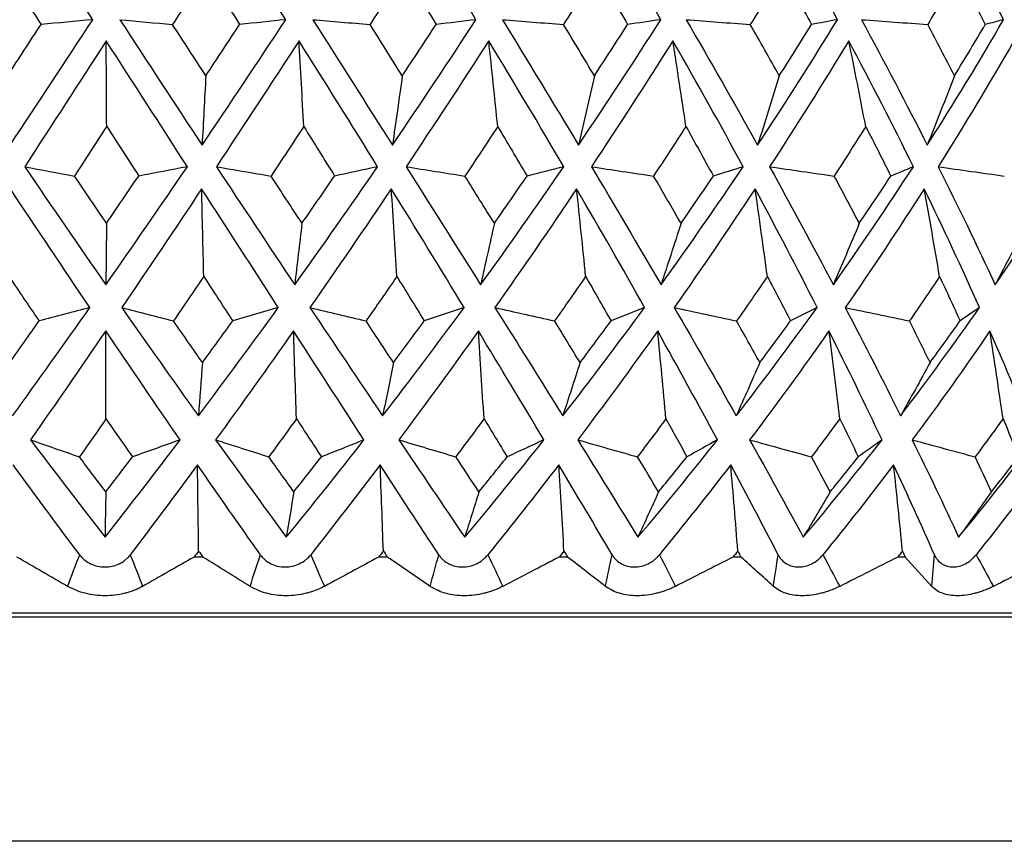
# Paper-space layout '_Right' of a CAD drawing. Header units: millimetres. Extents: x -233 to 25, y -3 to 362.
# Tile 7 of 12: x -1 to 12, y 130 to 141. Entities that reach past the tile are written whole.
import ezdxf

# ---------------------------------------------------------------- set-up
doc = ezdxf.new("R2010")
doc.units = ezdxf.units.MM

psp = doc.layouts.new('_Right')

# ---------------------------------------------------------------- linework, layer by layer
at = {"color": 7, "linetype": 'Continuous', "lineweight": 25}
for p, q in [((1.562, 134.003), (1.444, 134.003)), ((4.028, 134.003), (3.912, 134.003)), ((6.438, 134.003), (6.326, 134.003)), ((8.757, 134.003), (8.65, 134.003)), ((10.953, 134.003), (10.853, 134.003)), ((20.25, 133.25), (-20.25, 133.25)), ((20.732, 133.2), (-20.732, 133.2)), ((19, 130.2), (-19, 130.2))]:
    psp.add_line(p, q, dxfattribs=at)
for points in [[(0.088, 141.19), (-0.284, 141.767), (-0.656, 142.345), (-1.027, 142.924)], [(2.669, 141.19), (2.305, 141.767), (1.938, 142.345), (1.567, 142.924)], [(5.213, 141.19), (4.861, 141.767), (4.504, 142.345), (4.14, 142.924)], [(7.684, 141.19), (7.35, 141.767), (7.006, 142.345), (6.654, 142.924)], [(10.047, 141.19), (9.735, 141.767), (9.411, 142.345), (9.075, 142.924)], [(12.268, 141.19), (11.983, 141.767), (11.683, 142.345), (11.368, 142.924)], [(-1.054, 141.829), (-0.903, 141.594), (-0.753, 141.36), (-0.603, 141.126)], [(1.608, 141.829), (1.457, 141.594), (1.307, 141.36), (1.156, 141.126)], [(1.608, 141.829), (1.757, 141.594), (1.905, 141.36), (2.053, 141.126)], [(4.247, 141.829), (4.097, 141.594), (3.947, 141.36), (3.797, 141.126)], [(4.247, 141.829), (4.393, 141.594), (4.537, 141.36), (4.68, 141.126)], [(6.827, 141.829), (6.68, 141.594), (6.533, 141.36), (6.384, 141.126)], [(6.827, 141.829), (6.966, 141.594), (7.104, 141.36), (7.241, 141.126)], [(9.31, 141.829), (9.169, 141.594), (9.026, 141.36), (8.882, 141.126)], [(9.31, 141.829), (9.443, 141.594), (9.572, 141.36), (9.7, 141.126)], [(11.663, 141.829), (11.529, 141.594), (11.393, 141.36), (11.255, 141.126)], [(11.663, 141.829), (11.786, 141.594), (11.906, 141.36), (12.024, 141.126)], [(-1.016, 139.513), (-0.648, 140.069), (-0.28, 140.628), (0.088, 141.19)], [(0.088, 141.19), (-0.142, 141.169), (-0.372, 141.147), (-0.603, 141.126)], [(0.452, 141.19), (0.686, 141.169), (0.921, 141.147), (1.156, 141.126)], [(0.452, 141.19), (0.818, 140.628), (1.184, 140.069), (1.551, 139.513)], [(1.551, 139.513), (1.927, 140.069), (2.3, 140.628), (2.669, 141.19)], [(2.669, 141.19), (2.464, 141.169), (2.259, 141.147), (2.053, 141.126)], [(3.03, 141.19), (3.285, 141.169), (3.541, 141.147), (3.797, 141.126)], [(3.03, 141.19), (3.388, 140.628), (3.744, 140.069), (4.096, 139.513)], [(4.096, 139.513), (4.475, 140.069), (4.847, 140.628), (5.213, 141.19)], [(5.213, 141.19), (5.036, 141.169), (4.858, 141.147), (4.68, 141.126)], [(5.566, 141.19), (5.911, 140.628), (6.25, 140.069), (6.584, 139.513)], [(5.566, 141.19), (5.838, 141.169), (6.111, 141.147), (6.384, 141.126)], [(6.584, 139.513), (6.96, 140.069), (7.326, 140.628), (7.684, 141.19)], [(7.684, 141.19), (7.537, 141.169), (7.389, 141.147), (7.241, 141.126)], [(8.023, 141.19), (8.351, 140.628), (8.669, 140.069), (8.979, 139.513)], [(8.023, 141.19), (8.309, 141.169), (8.596, 141.147), (8.882, 141.126)], [(8.979, 139.513), (9.347, 140.069), (9.703, 140.628), (10.047, 141.19)], [(10.047, 141.19), (9.932, 141.169), (9.816, 141.147), (9.7, 141.126)], [(10.368, 141.19), (10.673, 140.628), (10.967, 140.069), (11.248, 139.513)], [(10.368, 141.19), (10.664, 141.169), (10.96, 141.147), (11.255, 141.126)], [(11.248, 139.513), (11.603, 140.069), (11.943, 140.628), (12.268, 141.19)], [(12.268, 141.19), (12.187, 141.169), (12.106, 141.147), (12.024, 141.126)], [(-1.049, 140.44), (-0.901, 140.668), (-0.752, 140.897), (-0.603, 141.126)], [(1.601, 140.44), (1.453, 140.668), (1.305, 140.897), (1.156, 141.126)], [(1.601, 140.44), (1.752, 140.668), (1.903, 140.897), (2.053, 141.126)], [(4.228, 140.44), (4.085, 140.668), (3.941, 140.897), (3.797, 141.126)], [(4.228, 140.44), (4.38, 140.668), (4.53, 140.897), (4.68, 141.126)], [(6.797, 140.44), (6.66, 140.668), (6.523, 140.897), (6.384, 141.126)], [(6.797, 140.44), (6.946, 140.668), (7.094, 140.897), (7.241, 141.126)], [(9.269, 140.44), (9.142, 140.668), (9.013, 140.897), (8.882, 141.126)], [(9.269, 140.44), (9.415, 140.668), (9.558, 140.897), (9.7, 141.126)], [(11.612, 140.44), (11.495, 140.668), (11.376, 140.897), (11.255, 141.126)], [(11.612, 140.44), (11.751, 140.668), (11.889, 140.897), (12.024, 141.126)], [(0.269, 140.908), (-0.095, 140.344), (-0.458, 139.783), (-0.821, 139.224)], [(0.275, 139.761), (0.273, 140.145), (0.271, 140.527), (0.269, 140.908)], [(1.354, 139.224), (0.994, 139.783), (0.632, 140.344), (0.269, 140.908)], [(2.847, 140.908), (2.481, 140.344), (2.112, 139.783), (1.742, 139.224)], [(2.91, 139.761), (2.89, 140.145), (2.869, 140.527), (2.847, 140.908)], [(3.898, 139.224), (3.552, 139.783), (3.201, 140.344), (2.847, 140.908)], [(5.384, 140.908), (5.021, 140.344), (4.653, 139.783), (4.279, 139.224)], [(6.387, 139.224), (6.06, 139.783), (5.726, 140.344), (5.384, 140.908)], [(5.504, 139.761), (5.465, 140.145), (5.425, 140.527), (5.384, 140.908)], [(7.846, 140.908), (7.491, 140.344), (7.128, 139.783), (6.757, 139.224)], [(8.786, 139.224), (8.483, 139.783), (8.17, 140.344), (7.846, 140.908)], [(8.021, 139.761), (7.964, 140.145), (7.906, 140.527), (7.846, 140.908)], [(10.198, 140.908), (9.856, 140.344), (9.503, 139.783), (9.14, 139.224)], [(11.062, 139.224), (10.787, 139.783), (10.499, 140.344), (10.198, 140.908)], [(10.425, 139.761), (10.351, 140.145), (10.276, 140.527), (10.198, 140.908)], [(12.407, 140.908), (12.083, 140.344), (11.745, 139.783), (11.394, 139.224)], [(1.601, 140.44), (1.584, 140.128), (1.568, 139.82), (1.551, 139.513)], [(4.228, 140.44), (4.185, 140.128), (4.141, 139.82), (4.096, 139.513)], [(6.797, 140.44), (6.726, 140.128), (6.656, 139.82), (6.584, 139.513)], [(9.269, 140.44), (9.174, 140.128), (9.077, 139.82), (8.979, 139.513)], [(11.612, 140.44), (11.492, 140.128), (11.371, 139.82), (11.248, 139.513)], [(0.275, 139.761), (0.132, 139.54), (-0.011, 139.319), (-0.155, 139.099)], [(0.275, 139.761), (0.418, 139.54), (0.561, 139.319), (0.703, 139.099)], [(2.91, 139.761), (2.765, 139.54), (2.619, 139.319), (2.473, 139.099)], [(2.91, 139.761), (3.049, 139.54), (3.186, 139.319), (3.323, 139.099)], [(5.504, 139.761), (5.359, 139.54), (5.213, 139.319), (5.066, 139.099)], [(5.504, 139.761), (5.636, 139.54), (5.767, 139.319), (5.897, 139.099)], [(8.021, 139.761), (7.878, 139.54), (7.733, 139.319), (7.588, 139.099)], [(8.021, 139.761), (8.145, 139.54), (8.267, 139.319), (8.388, 139.099)], [(10.425, 139.761), (10.286, 139.54), (10.145, 139.319), (10.003, 139.099)], [(10.425, 139.761), (10.539, 139.54), (10.651, 139.319), (10.761, 139.099)], [(-0.821, 139.224), (-0.599, 139.182), (-0.377, 139.14), (-0.155, 139.099)], [(-0.821, 139.224), (-0.461, 138.693), (-0.099, 138.167), (0.264, 137.645)], [(0.264, 137.645), (0.629, 138.167), (0.993, 138.693), (1.354, 139.224)], [(1.354, 139.224), (1.138, 139.182), (0.921, 139.14), (0.703, 139.099)], [(1.742, 139.224), (1.985, 139.182), (2.229, 139.14), (2.473, 139.099)], [(1.742, 139.224), (2.092, 138.693), (2.441, 138.167), (2.789, 137.645)], [(2.789, 137.645), (3.164, 138.167), (3.533, 138.693), (3.898, 139.224)], [(3.898, 139.224), (3.707, 139.182), (3.515, 139.14), (3.323, 139.099)], [(4.279, 139.224), (4.615, 138.693), (4.948, 138.167), (5.276, 137.645)], [(4.279, 139.224), (4.541, 139.182), (4.803, 139.14), (5.066, 139.099)], [(5.276, 137.645), (5.653, 138.167), (6.024, 138.693), (6.387, 139.224)], [(6.387, 139.224), (6.224, 139.182), (6.061, 139.14), (5.897, 139.099)], [(6.757, 139.224), (7.074, 138.693), (7.384, 138.167), (7.688, 137.645)], [(6.757, 139.224), (7.034, 139.182), (7.311, 139.14), (7.588, 139.099)], [(7.688, 137.645), (8.064, 138.167), (8.43, 138.693), (8.786, 139.224)], [(8.786, 139.224), (8.654, 139.182), (8.521, 139.14), (8.388, 139.099)], [(9.14, 139.224), (9.433, 138.693), (9.717, 138.167), (9.992, 137.645)], [(9.14, 139.224), (9.427, 139.182), (9.715, 139.14), (10.003, 139.099)], [(9.992, 137.645), (10.361, 138.167), (10.718, 138.693), (11.062, 139.224)], [(11.062, 139.224), (10.963, 139.182), (10.862, 139.14), (10.761, 139.099)], [(11.394, 139.224), (11.66, 138.693), (11.914, 138.167), (12.156, 137.645)], [(11.394, 139.224), (11.689, 139.182), (11.983, 139.14), (12.278, 139.099)], [(12.156, 137.645), (12.513, 138.167), (12.855, 138.693), (13.183, 139.224)], [(0.273, 138.467), (0.13, 138.677), (-0.012, 138.888), (-0.155, 139.099)], [(0.273, 138.467), (0.417, 138.677), (0.56, 138.888), (0.703, 139.099)], [(2.886, 138.467), (2.749, 138.677), (2.611, 138.888), (2.473, 139.099)], [(2.886, 138.467), (3.033, 138.677), (3.178, 138.888), (3.323, 139.099)], [(5.459, 138.467), (5.328, 138.677), (5.197, 138.888), (5.066, 139.099)], [(5.459, 138.467), (5.606, 138.677), (5.752, 138.888), (5.897, 139.099)], [(7.955, 138.467), (7.833, 138.677), (7.711, 138.888), (7.588, 139.099)], [(7.955, 138.467), (8.101, 138.677), (8.245, 138.888), (8.388, 139.099)], [(10.339, 138.467), (10.228, 138.677), (10.117, 138.888), (10.003, 139.099)], [(10.339, 138.467), (10.482, 138.677), (10.623, 138.888), (10.761, 139.099)], [(0.05, 137.34), (-0.305, 137.866), (-0.659, 138.395), (-1.013, 138.928)], [(1.545, 138.928), (1.19, 138.395), (0.834, 137.866), (0.476, 137.34)], [(2.57, 137.34), (2.231, 137.866), (1.889, 138.395), (1.545, 138.928)], [(1.573, 137.755), (1.564, 138.148), (1.555, 138.539), (1.545, 138.928)], [(4.081, 138.928), (3.722, 138.395), (3.359, 137.866), (2.993, 137.34)], [(5.054, 137.34), (4.735, 137.866), (4.41, 138.395), (4.081, 138.928)], [(4.156, 137.755), (4.132, 138.148), (4.107, 138.539), (4.081, 138.928)], [(6.559, 138.928), (6.202, 138.395), (5.838, 137.866), (5.467, 137.34)], [(7.467, 137.34), (7.172, 137.866), (6.87, 138.395), (6.559, 138.928)], [(6.68, 137.755), (6.641, 138.148), (6.601, 138.539), (6.559, 138.928)], [(8.946, 138.928), (8.594, 138.395), (8.234, 137.866), (7.865, 137.34)], [(9.775, 137.34), (9.509, 137.866), (9.232, 138.395), (8.946, 138.928)], [(9.11, 137.755), (9.057, 138.148), (9.002, 138.539), (8.946, 138.928)], [(11.207, 138.928), (10.867, 138.395), (10.515, 137.866), (10.152, 137.34)], [(11.946, 137.34), (11.712, 137.866), (11.466, 138.395), (11.207, 138.928)], [(11.413, 137.755), (11.346, 138.148), (11.278, 138.539), (11.207, 138.928)], [(0.273, 138.467), (0.27, 138.19), (0.267, 137.916), (0.264, 137.645)], [(2.886, 138.467), (2.854, 138.19), (2.822, 137.916), (2.789, 137.645)], [(5.459, 138.467), (5.398, 138.19), (5.337, 137.916), (5.276, 137.645)], [(7.955, 138.467), (7.867, 138.19), (7.778, 137.916), (7.688, 137.645)], [(10.339, 138.467), (10.224, 138.19), (10.109, 137.916), (9.992, 137.645)], [(12.578, 138.467), (12.439, 138.19), (12.298, 137.916), (12.156, 137.645)], [(-1.031, 137.755), (-0.898, 137.557), (-0.764, 137.358), (-0.629, 137.161)], [(1.573, 137.755), (1.439, 137.557), (1.304, 137.358), (1.169, 137.161)], [(1.573, 137.755), (1.702, 137.557), (1.831, 137.358), (1.96, 137.161)], [(4.156, 137.755), (4.019, 137.557), (3.881, 137.358), (3.743, 137.161)], [(4.156, 137.755), (4.278, 137.557), (4.4, 137.358), (4.522, 137.161)], [(6.68, 137.755), (6.542, 137.557), (6.404, 137.358), (6.265, 137.161)], [(6.68, 137.755), (6.794, 137.557), (6.907, 137.358), (7.02, 137.161)], [(9.11, 137.755), (8.974, 137.557), (8.837, 137.358), (8.698, 137.161)], [(9.11, 137.755), (9.215, 137.557), (9.318, 137.358), (9.42, 137.161)], [(11.413, 137.755), (11.28, 137.557), (11.146, 137.358), (11.01, 137.161)], [(11.413, 137.755), (11.506, 137.557), (11.597, 137.358), (11.687, 137.161)], [(-0.984, 135.891), (-0.639, 136.369), (-0.294, 136.852), (0.05, 137.34)], [(0.05, 137.34), (-0.176, 137.28), (-0.403, 137.22), (-0.629, 137.161)], [(0.476, 137.34), (0.818, 136.852), (1.159, 136.369), (1.501, 135.891)], [(0.476, 137.34), (0.707, 137.28), (0.938, 137.22), (1.169, 137.161)], [(1.501, 135.891), (1.861, 136.369), (2.217, 136.852), (2.57, 137.34)], [(2.57, 137.34), (2.367, 137.28), (2.164, 137.22), (1.96, 137.161)], [(2.993, 137.34), (3.319, 136.852), (3.643, 136.369), (3.965, 135.891)], [(2.993, 137.34), (3.242, 137.28), (3.493, 137.22), (3.743, 137.161)], [(3.965, 135.891), (4.334, 136.369), (4.697, 136.852), (5.054, 137.34)], [(5.054, 137.34), (4.877, 137.28), (4.7, 137.22), (4.522, 137.161)], [(5.467, 137.34), (5.774, 136.852), (6.076, 136.369), (6.374, 135.891)], [(5.467, 137.34), (5.733, 137.28), (5.998, 137.22), (6.265, 137.161)], [(6.374, 135.891), (6.746, 136.369), (7.11, 136.852), (7.467, 137.34)], [(7.467, 137.34), (7.319, 137.28), (7.17, 137.22), (7.02, 137.161)], [(7.865, 137.34), (8.148, 136.852), (8.424, 136.369), (8.693, 135.891)], [(7.865, 137.34), (8.142, 137.28), (8.42, 137.22), (8.698, 137.161)], [(8.693, 135.891), (9.063, 136.369), (9.424, 136.852), (9.775, 137.34)], [(9.775, 137.34), (9.657, 137.28), (9.539, 137.22), (9.42, 137.161)], [(10.152, 137.34), (10.407, 136.852), (10.653, 136.369), (10.89, 135.891)], [(10.152, 137.34), (10.438, 137.28), (10.724, 137.22), (11.01, 137.161)], [(10.89, 135.891), (11.254, 136.369), (11.606, 136.852), (11.946, 137.34)], [(11.946, 137.34), (11.861, 137.28), (11.774, 137.22), (11.687, 137.161)], [(-1.02, 136.604), (-0.889, 136.789), (-0.759, 136.975), (-0.629, 137.161)], [(1.556, 136.604), (1.427, 136.789), (1.298, 136.975), (1.169, 137.161)], [(1.556, 136.604), (1.691, 136.789), (1.826, 136.975), (1.96, 137.161)], [(4.11, 136.604), (3.988, 136.789), (3.865, 136.975), (3.743, 137.161)], [(4.11, 136.604), (4.248, 136.789), (4.385, 136.975), (4.522, 137.161)], [(6.606, 136.604), (6.492, 136.789), (6.379, 136.975), (6.265, 137.161)], [(6.606, 136.604), (6.745, 136.789), (6.883, 136.975), (7.02, 137.161)], [(9.009, 136.604), (8.906, 136.789), (8.803, 136.975), (8.698, 137.161)], [(9.009, 136.604), (9.147, 136.789), (9.284, 136.975), (9.42, 137.161)], [(11.286, 136.604), (11.195, 136.789), (11.103, 136.975), (11.01, 137.161)], [(11.286, 136.604), (11.421, 136.789), (11.555, 136.975), (11.687, 137.161)], [(0.262, 137.027), (-0.073, 136.536), (-0.408, 136.05), (-0.743, 135.57)], [(1.259, 135.57), (0.927, 136.05), (0.595, 136.536), (0.262, 137.027)], [(0.266, 135.852), (0.265, 136.245), (0.264, 136.636), (0.262, 137.027)], [(2.773, 137.027), (2.428, 136.536), (2.081, 136.05), (1.732, 135.57)], [(3.716, 135.57), (3.405, 136.05), (3.09, 136.536), (2.773, 137.027)], [(2.813, 135.852), (2.8, 136.245), (2.787, 136.636), (2.773, 137.027)], [(5.245, 137.027), (4.895, 136.536), (4.541, 136.05), (4.182, 135.57)], [(6.122, 135.57), (5.835, 136.05), (5.542, 136.536), (5.245, 137.027)], [(5.321, 135.852), (5.297, 136.245), (5.271, 136.636), (5.245, 137.027)], [(7.643, 137.027), (7.293, 136.536), (6.937, 136.05), (6.574, 135.57)], [(8.441, 135.57), (8.183, 136.05), (7.916, 136.536), (7.643, 137.027)], [(7.754, 135.852), (7.718, 136.245), (7.681, 136.636), (7.643, 137.027)], [(9.934, 137.027), (9.589, 136.536), (9.236, 136.05), (8.873, 135.57)], [(10.643, 135.57), (10.416, 136.05), (10.179, 136.536), (9.934, 137.027)], [(10.078, 135.852), (10.032, 136.245), (9.984, 136.636), (9.934, 137.027)], [(12.085, 137.027), (11.75, 136.536), (11.405, 136.05), (11.048, 135.57)], [(12.694, 135.57), (12.503, 136.05), (12.3, 136.536), (12.085, 137.027)], [(12.261, 135.852), (12.204, 136.245), (12.146, 136.636), (12.085, 137.027)], [(1.556, 136.604), (1.538, 136.364), (1.52, 136.126), (1.501, 135.891)], [(4.11, 136.604), (4.062, 136.364), (4.014, 136.126), (3.965, 135.891)], [(6.606, 136.604), (6.529, 136.364), (6.452, 136.127), (6.374, 135.891)], [(9.009, 136.604), (8.904, 136.364), (8.799, 136.126), (8.693, 135.891)], [(11.286, 136.604), (11.155, 136.364), (11.023, 136.126), (10.89, 135.891)], [(0.266, 135.852), (0.148, 135.682), (0.029, 135.513), (-0.09, 135.343)], [(0.266, 135.852), (0.384, 135.682), (0.501, 135.513), (0.619, 135.343)], [(2.813, 135.852), (2.691, 135.682), (2.567, 135.513), (2.443, 135.343)], [(2.813, 135.852), (2.924, 135.682), (3.036, 135.513), (3.146, 135.343)], [(5.321, 135.852), (5.196, 135.682), (5.07, 135.513), (4.943, 135.343)], [(5.321, 135.852), (5.424, 135.682), (5.527, 135.513), (5.63, 135.343)], [(7.754, 135.852), (7.628, 135.682), (7.501, 135.513), (7.372, 135.343)], [(7.754, 135.852), (7.848, 135.682), (7.941, 135.513), (8.034, 135.343)], [(10.078, 135.852), (9.953, 135.682), (9.827, 135.513), (9.699, 135.343)], [(10.078, 135.852), (10.162, 135.682), (10.244, 135.513), (10.325, 135.343)], [(12.261, 135.852), (12.138, 135.682), (12.014, 135.513), (11.889, 135.343)], [(12.261, 135.852), (12.332, 135.682), (12.403, 135.513), (12.472, 135.343)], [(-0.743, 135.57), (-0.412, 135.13), (-0.08, 134.697), (0.253, 134.269)], [(-0.743, 135.57), (-0.526, 135.494), (-0.308, 135.418), (-0.09, 135.343)], [(0.253, 134.269), (0.59, 134.697), (0.925, 135.13), (1.259, 135.57)], [(1.259, 135.57), (1.046, 135.494), (0.833, 135.418), (0.619, 135.343)], [(1.732, 135.57), (2.048, 135.13), (2.363, 134.697), (2.677, 134.269)], [(1.732, 135.57), (1.968, 135.494), (2.206, 135.418), (2.443, 135.343)], [(2.677, 134.269), (3.027, 134.697), (3.374, 135.13), (3.716, 135.57)], [(3.716, 135.57), (3.527, 135.494), (3.337, 135.418), (3.146, 135.343)], [(4.182, 135.57), (4.479, 135.13), (4.773, 134.697), (5.063, 134.269)], [(4.182, 135.57), (4.435, 135.494), (4.689, 135.418), (4.943, 135.343)], [(5.063, 134.269), (5.422, 134.697), (5.775, 135.13), (6.122, 135.57)], [(6.122, 135.57), (5.958, 135.494), (5.794, 135.418), (5.63, 135.343)], [(6.574, 135.57), (6.847, 135.13), (7.115, 134.697), (7.379, 134.269)], [(6.574, 135.57), (6.839, 135.494), (7.106, 135.418), (7.372, 135.343)], [(7.379, 134.269), (7.74, 134.697), (8.095, 135.13), (8.441, 135.57)], [(8.441, 135.57), (8.306, 135.494), (8.17, 135.418), (8.034, 135.343)], [(8.873, 135.57), (9.119, 135.13), (9.358, 134.697), (9.59, 134.269)], [(8.873, 135.57), (9.148, 135.494), (9.423, 135.418), (9.699, 135.343)], [(9.59, 134.269), (9.95, 134.697), (10.301, 135.13), (10.643, 135.57)], [(10.643, 135.57), (10.538, 135.494), (10.432, 135.418), (10.325, 135.343)], [(11.048, 135.57), (11.263, 135.13), (11.469, 134.697), (11.667, 134.269)], [(11.048, 135.57), (11.328, 135.494), (11.608, 135.418), (11.889, 135.343)], [(11.667, 134.269), (12.021, 134.697), (12.363, 135.13), (12.694, 135.57)], [(-0.086, 134.033), (-0.384, 134.429), (-0.68, 134.831), (-0.976, 135.237)], [(0.263, 134.875), (0.145, 135.03), (0.028, 135.186), (-0.09, 135.343)], [(0.263, 134.875), (0.382, 135.03), (0.5, 135.186), (0.619, 135.343)], [(1.489, 135.237), (1.19, 134.831), (0.891, 134.429), (0.591, 134.033)], [(2.331, 134.033), (2.051, 134.429), (1.77, 134.831), (1.489, 135.237)], [(1.505, 134.083), (1.5, 134.469), (1.494, 134.853), (1.489, 135.237)], [(2.778, 134.875), (2.666, 135.03), (2.555, 135.186), (2.443, 135.343)], [(2.778, 134.875), (2.901, 135.03), (3.024, 135.186), (3.146, 135.343)], [(3.932, 135.237), (3.625, 134.831), (3.315, 134.429), (3.003, 134.033)], [(4.716, 134.033), (4.457, 134.429), (4.196, 134.831), (3.932, 135.237)], [(3.975, 134.083), (3.962, 134.469), (3.947, 134.853), (3.932, 135.237)], [(5.253, 134.875), (5.15, 135.03), (5.047, 135.186), (4.943, 135.343)], [(5.253, 134.875), (5.379, 135.03), (5.505, 135.186), (5.63, 135.343)], [(6.32, 135.237), (6.009, 134.831), (5.693, 134.429), (5.372, 134.033)], [(7.034, 134.033), (6.8, 134.429), (6.563, 134.831), (6.32, 135.237)], [(6.39, 134.083), (6.368, 134.469), (6.345, 134.853), (6.32, 135.237)], [(7.655, 134.875), (7.562, 135.03), (7.467, 135.186), (7.372, 135.343)], [(7.655, 134.875), (7.782, 135.03), (7.909, 135.186), (8.034, 135.343)], [(8.62, 135.237), (8.308, 134.831), (7.99, 134.429), (7.666, 134.033)], [(9.254, 134.033), (9.048, 134.429), (8.837, 134.831), (8.62, 135.237)], [(8.715, 134.083), (8.685, 134.469), (8.653, 134.853), (8.62, 135.237)], [(9.95, 134.875), (9.867, 135.03), (9.783, 135.186), (9.699, 135.343)], [(10.798, 135.237), (10.491, 134.831), (10.175, 134.429), (9.853, 134.033)], [(9.95, 134.875), (10.076, 135.03), (10.201, 135.186), (10.325, 135.343)], [(11.344, 134.033), (11.169, 134.429), (10.988, 134.831), (10.798, 135.237)], [(10.917, 134.083), (10.879, 134.469), (10.84, 134.853), (10.798, 135.237)], [(12.105, 134.875), (12.034, 135.03), (11.962, 135.186), (11.889, 135.343)], [(12.825, 135.237), (12.526, 134.831), (12.218, 134.429), (11.901, 134.033)], [(12.105, 134.875), (12.228, 135.03), (12.351, 135.186), (12.472, 135.343)], [(0.263, 134.875), (0.26, 134.671), (0.256, 134.469), (0.253, 134.269)], [(2.778, 134.875), (2.744, 134.671), (2.711, 134.469), (2.677, 134.269)], [(5.253, 134.875), (5.19, 134.671), (5.127, 134.469), (5.063, 134.269)], [(7.655, 134.875), (7.564, 134.671), (7.471, 134.469), (7.379, 134.269)], [(9.95, 134.875), (9.831, 134.671), (9.711, 134.469), (9.59, 134.269)], [(12.105, 134.875), (11.96, 134.671), (11.814, 134.469), (11.667, 134.269)], [(-0.247, 133.61), (-0.193, 133.751), (-0.14, 133.892), (-0.086, 134.033)], [(0.591, 134.033), (0.646, 133.892), (0.701, 133.751), (0.756, 133.61)], [(1.505, 134.083), (1.485, 134.056), (1.465, 134.03), (1.444, 134.003)], [(1.505, 134.083), (1.524, 134.056), (1.543, 134.03), (1.562, 134.003)], [(2.192, 133.61), (2.239, 133.751), (2.285, 133.892), (2.331, 134.033)], [(3.003, 134.033), (3.064, 133.892), (3.125, 133.751), (3.187, 133.61)], [(3.975, 134.083), (3.954, 134.056), (3.933, 134.03), (3.912, 134.003)], [(3.975, 134.083), (3.993, 134.056), (4.01, 134.03), (4.028, 134.003)], [(4.6, 133.61), (4.639, 133.751), (4.677, 133.892), (4.716, 134.033)], [(5.372, 134.033), (5.439, 133.892), (5.506, 133.751), (5.573, 133.61)], [(6.39, 134.083), (6.368, 134.056), (6.347, 134.03), (6.326, 134.003)], [(6.39, 134.083), (6.406, 134.056), (6.422, 134.03), (6.438, 134.003)], [(6.944, 133.61), (6.974, 133.751), (7.004, 133.892), (7.034, 134.033)], [(7.666, 134.033), (7.737, 133.892), (7.809, 133.751), (7.88, 133.61)], [(8.715, 134.083), (8.693, 134.056), (8.671, 134.03), (8.65, 134.003)], [(8.715, 134.083), (8.729, 134.056), (8.743, 134.03), (8.757, 134.003)], [(9.19, 133.61), (9.212, 133.751), (9.233, 133.892), (9.254, 134.033)], [(9.853, 134.033), (9.927, 133.892), (10.002, 133.751), (10.078, 133.61)], [(10.917, 134.083), (10.896, 134.056), (10.874, 134.03), (10.853, 134.003)], [(10.917, 134.083), (10.929, 134.056), (10.941, 134.03), (10.953, 134.003)], [(11.308, 133.61), (11.32, 133.751), (11.332, 133.892), (11.344, 134.033)], [(11.901, 134.033), (11.978, 133.892), (12.055, 133.751), (12.133, 133.61)], [(-0.247, 133.61), (-0.473, 133.74), (-0.699, 133.871), (-0.926, 134.003)], [(1.444, 134.003), (1.214, 133.871), (0.984, 133.74), (0.756, 133.61)], [(2.192, 133.61), (1.983, 133.74), (1.773, 133.871), (1.562, 134.003)], [(3.912, 134.003), (3.67, 133.871), (3.428, 133.74), (3.187, 133.61)], [(4.6, 133.61), (4.411, 133.74), (4.221, 133.871), (4.028, 134.003)], [(6.326, 134.003), (6.074, 133.871), (5.823, 133.74), (5.573, 133.61)], [(6.944, 133.61), (6.777, 133.74), (6.609, 133.871), (6.438, 134.003)], [(8.65, 134.003), (8.393, 133.871), (8.137, 133.74), (7.88, 133.61)], [(9.19, 133.61), (9.048, 133.74), (8.904, 133.871), (8.757, 134.003)], [(10.853, 134.003), (10.595, 133.871), (10.336, 133.74), (10.078, 133.61)], [(11.308, 133.61), (11.192, 133.74), (11.074, 133.871), (10.953, 134.003)], [(12.903, 134.003), (12.647, 133.871), (12.391, 133.74), (12.133, 133.61)]]:
    psp.add_open_spline(points, degree=3, dxfattribs=at)
for points, knots in [([(-0.086, 134.033), (-0.075, 134.019), (-0.055, 133.994), (-0.007, 133.951), (0.087, 133.892), (0.252, 133.855), (0.417, 133.892), (0.512, 133.952), (0.56, 133.994), (0.58, 134.019), (0.591, 134.033)], [0, 0, 0, 0, 0.068735, 0.126229, 0.251156, 0.500283, 0.7491, 0.874618, 0.931709, 1, 1, 1, 1]), ([(2.331, 134.033), (2.341, 134.019), (2.361, 133.994), (2.407, 133.951), (2.498, 133.892), (2.66, 133.855), (2.824, 133.892), (2.921, 133.952), (2.97, 133.994), (2.991, 134.019), (3.003, 134.033)], [0, 0, 0, 0, 0.068735, 0.126229, 0.251156, 0.500283, 0.7491, 0.874618, 0.931709, 1, 1, 1, 1]), ([(4.716, 134.033), (4.725, 134.019), (4.743, 133.994), (4.786, 133.951), (4.874, 133.892), (5.03, 133.855), (5.193, 133.892), (5.289, 133.952), (5.339, 133.994), (5.36, 134.019), (5.372, 134.033)], [0, 0, 0, 0, 0.068735, 0.126229, 0.251156, 0.500283, 0.7491, 0.874618, 0.931709, 1, 1, 1, 1]), ([(7.034, 134.033), (7.043, 134.019), (7.059, 133.994), (7.099, 133.951), (7.181, 133.892), (7.33, 133.855), (7.488, 133.892), (7.583, 133.952), (7.633, 133.994), (7.654, 134.019), (7.666, 134.033)], [0, 0, 0, 0, 0.068735, 0.126229, 0.251156, 0.500283, 0.7491, 0.874618, 0.931709, 1, 1, 1, 1]), ([(9.254, 134.033), (9.262, 134.019), (9.276, 133.994), (9.312, 133.951), (9.387, 133.892), (9.527, 133.855), (9.678, 133.892), (9.771, 133.952), (9.819, 133.994), (9.841, 134.019), (9.853, 134.033)], [0, 0, 0, 0, 0.068735, 0.126229, 0.251156, 0.500283, 0.7491, 0.874618, 0.931709, 1, 1, 1, 1]), ([(11.344, 134.033), (11.35, 134.019), (11.363, 133.994), (11.395, 133.951), (11.462, 133.892), (11.591, 133.855), (11.733, 133.892), (11.821, 133.952), (11.868, 133.994), (11.889, 134.019), (11.901, 134.033)], [0, 0, 0, 0, 0.068735, 0.126229, 0.251156, 0.500283, 0.7491, 0.874618, 0.931709, 1, 1, 1, 1]), ([(0.756, 133.61), (0.736, 133.599), (0.697, 133.578), (0.635, 133.553), (0.575, 133.533), (0.494, 133.51), (0.388, 133.49), (0.253, 133.481), (0.119, 133.49), (-0.008, 133.514), (-0.134, 133.553), (-0.207, 133.59), (-0.247, 133.61)], [0, 0, 0, 0, 0.069164, 0.135573, 0.196509, 0.250205, 0.377022, 0.499747, 0.622613, 0.749559, 0.864328, 1, 1, 1, 1]), ([(3.187, 133.61), (3.166, 133.599), (3.124, 133.578), (3.06, 133.553), (2.999, 133.533), (2.916, 133.51), (2.808, 133.49), (2.674, 133.481), (2.542, 133.49), (2.418, 133.514), (2.298, 133.553), (2.229, 133.59), (2.192, 133.61)], [0, 0, 0, 0, 0.069164, 0.135573, 0.196509, 0.250205, 0.377022, 0.499747, 0.622613, 0.749559, 0.864328, 1, 1, 1, 1]), ([(5.573, 133.61), (5.551, 133.599), (5.508, 133.578), (5.442, 133.553), (5.38, 133.533), (5.296, 133.51), (5.189, 133.49), (5.057, 133.481), (4.928, 133.49), (4.81, 133.514), (4.697, 133.553), (4.634, 133.59), (4.6, 133.61)], [0, 0, 0, 0, 0.069164, 0.135573, 0.196509, 0.250205, 0.377022, 0.499747, 0.622613, 0.749559, 0.864328, 1, 1, 1, 1]), ([(7.88, 133.61), (7.858, 133.599), (7.814, 133.578), (7.748, 133.553), (7.686, 133.533), (7.603, 133.51), (7.497, 133.49), (7.369, 133.481), (7.246, 133.49), (7.135, 133.514), (7.031, 133.553), (6.975, 133.59), (6.944, 133.61)], [0, 0, 0, 0, 0.069164, 0.135573, 0.196509, 0.250205, 0.377022, 0.499747, 0.622613, 0.749559, 0.864328, 1, 1, 1, 1]), ([(10.078, 133.61), (10.055, 133.599), (10.011, 133.578), (9.945, 133.553), (9.884, 133.533), (9.802, 133.51), (9.699, 133.49), (9.577, 133.481), (9.462, 133.49), (9.36, 133.514), (9.266, 133.553), (9.217, 133.59), (9.19, 133.61)], [0, 0, 0, 0, 0.069164, 0.135573, 0.196509, 0.250205, 0.377022, 0.499747, 0.622613, 0.749559, 0.864328, 1, 1, 1, 1]), ([(12.133, 133.61), (12.111, 133.599), (12.067, 133.578), (12.003, 133.553), (11.943, 133.533), (11.864, 133.51), (11.766, 133.49), (11.651, 133.481), (11.545, 133.49), (11.453, 133.514), (11.37, 133.553), (11.33, 133.59), (11.308, 133.61)], [0, 0, 0, 0, 0.069164, 0.135573, 0.196509, 0.250205, 0.377022, 0.499747, 0.622613, 0.749559, 0.864328, 1, 1, 1, 1])]:
    psp.add_open_spline(points, degree=3, knots=knots, dxfattribs=at)

doc.saveas('drawing.dxf')
